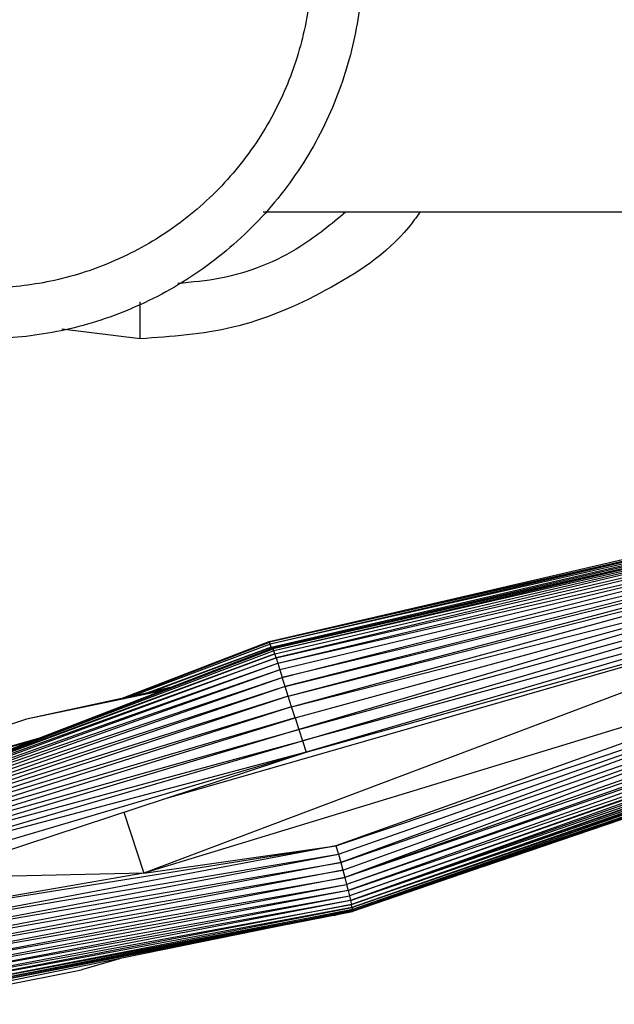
# Paper-space layout '_Izquierda' of a CAD drawing. Header units: millimetres. Extents: x -138 to 1808, y -70 to 65.
# Tile 11 of 21: x -29 to -5, y -41 to -2. Entities that reach past the tile are written whole.
import ezdxf

# ---------------------------------------------------------------- set-up
doc = ezdxf.new("R2010")
doc.units = ezdxf.units.MM

psp = doc.layouts.new('_Izquierda')

# ---------------------------------------------------------------- linework, layer by layer
at = {"color": 7, "linetype": 'Continuous', "lineweight": 25}
for p, q in [((1.281, -10), (-18.934, -10)), ((-23.796, -15), (-26.898, -14.616)), ((-18.693, -26.954), (5.532, -21.462)), ((5.532, -21.462), (-18.678, -26.99)), ((5.532, -21.462), (-18.651, -27.065)), ((5.586, -21.566), (-18.651, -27.065)), ((-18.611, -27.183), (5.586, -21.566)), ((-18.555, -27.213), (5.67, -21.721)), ((5.67, -21.721), (-18.54, -27.249)), ((5.67, -21.721), (-18.513, -27.324)), ((5.724, -21.825), (-18.513, -27.324)), ((-18.473, -27.442), (5.724, -21.825)), ((5.724, -21.825), (-18.42, -27.605)), ((-18.42, -27.605), (5.802, -22.01)), ((-18.353, -27.817), (5.802, -22.01)), ((-18.353, -27.817), (5.904, -22.278)), ((5.904, -22.278), (-18.271, -28.077)), ((-18.175, -28.383), (5.904, -22.278)), ((6.02, -22.608), (-18.175, -28.383)), ((6.02, -22.608), (-18.065, -28.734)), ((-18.065, -28.734), (6.078, -22.779)), ((-17.942, -29.122), (6.078, -22.779)), ((-18.693, -26.954), (-1.472, -22.966)), ((-18.555, -27.213), (-1.335, -23.225)), ((-17.942, -29.122), (6.15, -22.995)), ((-17.808, -29.54), (6.15, -22.995)), ((-17.808, -29.54), (6.289, -23.427)), ((-17.666, -29.981), (6.289, -23.427)), ((6.289, -23.427), (-17.519, -30.433)), ((-17.519, -30.433), (6.43, -23.884)), ((-17.37, -30.886), (6.43, -23.884)), ((6.571, -24.355), (-17.37, -30.886)), ((6.571, -24.355), (-17.225, -31.332)), ((6.666, -24.682), (-23.654, -36.108)), ((-22.887, -33.191), (6.666, -24.682)), ((-17.225, -31.332), (6.666, -24.682)), ((7.202, -26.714), (-23.654, -36.108)), ((7.202, -26.714), (-16.054, -35.026)), ((-31.956, -32.382), (-18.555, -27.213)), ((-24.58, -29.225), (-18.693, -26.954)), ((-24.438, -29.194), (-18.678, -26.99)), ((-18.651, -27.065), (-24.112, -29.123)), ((-18.611, -27.183), (-23.527, -28.996)), ((-23.432, -28.975), (-18.611, -27.183)), ((-18.693, -26.954), (-18.678, -26.99)), ((-18.651, -27.065), (-18.678, -26.99)), ((-18.611, -27.183), (-18.651, -27.065)), ((-18.596, -27.229), (-18.611, -27.183)), ((-18.555, -27.213), (-18.54, -27.249)), ((-16.054, -35.026), (7.316, -27.191)), ((-15.957, -35.361), (7.316, -27.191)), ((7.316, -27.191), (-15.865, -35.685)), ((-18.42, -27.605), (-34.982, -33.688)), ((-34.977, -33.578), (-18.473, -27.442)), ((-34.977, -33.578), (-18.42, -27.605)), ((-18.513, -27.324), (-34.975, -33.528)), ((-18.473, -27.442), (-34.975, -33.528)), ((-33.382, -32.928), (-18.54, -27.249)), ((-18.513, -27.324), (-18.54, -27.249)), ((-18.473, -27.442), (-18.513, -27.324)), ((-18.42, -27.605), (-18.473, -27.442)), ((-18.42, -27.605), (-18.353, -27.817)), ((-34.988, -33.841), (-18.353, -27.817)), ((-34.982, -33.688), (-18.353, -27.817)), ((-18.353, -27.817), (-18.271, -28.077)), ((-15.865, -35.685), (7.423, -27.654)), ((-15.78, -35.994), (7.423, -27.654)), ((7.423, -27.654), (-15.703, -36.285)), ((-18.271, -28.077), (-34.988, -33.841)), ((-18.271, -28.077), (-34.986, -34.028)), ((-34.986, -34.028), (-18.175, -28.383)), ((-34.974, -34.242), (-18.175, -28.383)), ((-18.271, -28.077), (-18.175, -28.383)), ((-18.065, -28.734), (-18.175, -28.383)), ((7.525, -28.111), (-15.703, -36.285)), ((7.582, -28.375), (-15.703, -36.285)), ((7.582, -28.375), (-15.633, -36.554)), ((-18.065, -28.734), (-34.974, -34.242)), ((-18.065, -28.734), (-34.951, -34.479)), ((-22.622, -28.782), (-23.376, -28.963)), ((-17.942, -29.122), (-18.065, -28.734)), ((7.618, -28.542), (-15.633, -36.554)), ((7.618, -28.542), (-15.572, -36.796)), ((-17.942, -29.122), (-34.951, -34.479)), ((-17.942, -29.122), (-34.917, -34.734)), ((-22.979, -28.919), (-28.291, -30.031)), ((-23.376, -28.963), (-28.291, -30.031)), ((-22.773, -28.84), (-23.376, -28.963)), ((-17.808, -29.54), (-17.942, -29.122)), ((-15.572, -36.796), (7.682, -28.852)), ((7.682, -28.852), (-15.52, -37.01)), ((7.693, -28.909), (-15.52, -37.01)), ((7.693, -28.909), (-15.477, -37.194)), ((7.722, -29.058), (-15.477, -37.194)), ((-17.808, -29.54), (-34.917, -34.734)), ((-17.808, -29.54), (-34.876, -35.006)), ((-17.666, -29.981), (-17.808, -29.54)), ((-15.477, -37.194), (7.751, -29.214)), ((7.751, -29.214), (-15.444, -37.345)), ((-15.444, -37.345), (7.755, -29.236)), ((7.781, -29.386), (-15.444, -37.345)), ((7.781, -29.386), (-15.419, -37.464)), ((-15.419, -37.464), (7.791, -29.448)), ((7.791, -29.448), (-15.403, -37.549)), ((7.811, -29.596), (-15.403, -37.549)), ((7.812, -29.605), (-15.397, -37.626)), ((7.815, -29.657), (-15.397, -37.626)), ((7.811, -29.596), (-15.396, -37.603)), ((-15.396, -37.603), (7.812, -29.605)), ((-10.233, -35.853), (7.813, -29.686)), ((-28.291, -30.031), (-53.678, -38.229)), ((-17.666, -29.981), (-34.876, -35.006)), ((-34.846, -35.296), (-17.666, -29.981)), ((-17.666, -29.981), (-17.519, -30.433)), ((-17.519, -30.433), (-34.882, -35.624)), ((-34.846, -35.296), (-17.519, -30.433)), ((-17.519, -30.433), (-17.37, -30.886)), ((-27.831, -30.791), (-52.537, -37.919)), ((-28.06, -30.879), (-52.537, -37.919)), ((-35.296, -36.114), (-17.37, -30.886)), ((-34.882, -35.624), (-17.37, -30.886)), ((-17.37, -30.886), (-17.225, -31.332)), ((-38.093, -37.497), (-17.225, -31.332)), ((-17.225, -31.332), (-35.296, -36.114)), ((-32.413, -36.318), (-17.225, -31.332)), ((-24.443, -33.702), (-23.654, -36.108)), ((-33.486, -38.702), (-15.957, -35.361)), ((-33.271, -37.784), (-16.054, -35.026)), ((-16.054, -35.026), (-33.185, -38.261)), ((-33.185, -38.261), (-15.957, -35.361)), ((-23.654, -36.108), (-16.054, -35.026)), ((-16.054, -35.026), (-15.957, -35.361)), ((-15.957, -35.361), (-15.865, -35.685)), ((-33.486, -38.702), (-15.865, -35.685)), ((-15.865, -35.685), (-33.461, -39.053)), ((-15.865, -35.685), (-15.78, -35.994)), ((-33.461, -39.053), (-15.78, -35.994)), ((-15.78, -35.994), (-33.379, -39.361)), ((-23.654, -36.108), (-33.271, -37.784)), ((-23.654, -36.108), (-32.413, -36.318)), ((-15.78, -35.994), (-15.703, -36.285)), ((-33.379, -39.361), (-15.703, -36.285)), ((-15.703, -36.285), (-33.283, -39.644)), ((-33.283, -39.644), (-15.633, -36.554)), ((-33.181, -39.903), (-15.633, -36.554)), ((-15.703, -36.285), (-15.633, -36.554)), ((-15.633, -36.554), (-15.572, -36.796)), ((-15.572, -36.796), (-33.181, -39.903)), ((-15.572, -36.796), (-33.076, -40.14)), ((-15.572, -36.796), (-15.52, -37.01)), ((-33.076, -40.14), (-15.52, -37.01)), ((-32.968, -40.352), (-15.52, -37.01)), ((-15.477, -37.194), (-32.968, -40.352)), ((-15.477, -37.194), (-32.857, -40.537)), ((-15.52, -37.01), (-15.477, -37.194)), ((-15.477, -37.194), (-15.444, -37.345)), ((-32.857, -40.537), (-15.444, -37.345)), ((-15.444, -37.345), (-32.741, -40.69)), ((-15.419, -37.464), (-32.741, -40.69)), ((-32.614, -40.809), (-15.419, -37.464)), ((-32.614, -40.809), (-15.403, -37.549)), ((-15.403, -37.549), (-32.467, -40.888)), ((-15.396, -37.603), (-32.467, -40.888)), ((-15.396, -37.603), (-32.291, -40.919)), ((-32.291, -40.919), (-15.397, -37.626)), ((-15.397, -37.626), (-32.205, -40.913)), ((-15.419, -37.464), (-15.444, -37.345)), ((-15.419, -37.464), (-15.403, -37.549)), ((-15.403, -37.549), (-15.396, -37.603)), ((-15.396, -37.603), (-15.397, -37.626)), ((-16.301, -37.803), (-33.469, -41.293)), ((-16.119, -37.79), (-16.666, -37.877)), ((-16.119, -37.79), (-15.955, -37.735)), ((-15.958, -37.736), (-16.119, -37.79)), ((-24.615, -39.493), (-26.115, -39.937)), ((-30.689, -40.831), (-26.115, -39.937))]:
    psp.add_line(p, q, dxfattribs=at)
for points, knots in [([(-30, 15), (-29.116, 15), (-28.199, 14.921), (-26.342, 14.578), (-25.402, 14.312), (-23.555, 13.581), (-22.649, 13.116), (-20.934, 11.994), (-20.126, 11.339), (-18.661, 9.874), (-18.006, 9.066), (-16.884, 7.351), (-16.419, 6.445), (-15.688, 4.598), (-15.422, 3.658), (-15.079, 1.801), (-15, 0.884), (-15, -0.884), (-15.079, -1.801), (-15.422, -3.658), (-15.688, -4.598), (-16.419, -6.445), (-16.884, -7.351), (-18.006, -9.066), (-18.661, -9.874), (-20.126, -11.339), (-20.934, -11.994), (-22.649, -13.116), (-23.555, -13.581), (-25.402, -14.312), (-26.342, -14.578), (-28.199, -14.921), (-29.116, -15), (-30, -15)], [0, 0, 0, 0, 0.0625, 0.0625, 0.125, 0.125, 0.1875, 0.1875, 0.25, 0.25, 0.3125, 0.3125, 0.375, 0.375, 0.4375, 0.4375, 0.5, 0.5, 0.5625, 0.5625, 0.625, 0.625, 0.6875, 0.6875, 0.75, 0.75, 0.8125, 0.8125, 0.875, 0.875, 0.9375, 0.9375, 1, 1, 1, 1]), ([(-30, 13), (-29.234, 13), (-28.439, 12.932), (-26.83, 12.634), (-26.015, 12.404), (-24.415, 11.77), (-23.629, 11.367), (-22.143, 10.395), (-21.442, 9.827), (-20.173, 8.558), (-19.605, 7.857), (-18.633, 6.371), (-18.23, 5.585), (-17.596, 3.985), (-17.366, 3.17), (-17.068, 1.561), (-17, 0.766), (-17, -0.766), (-17.068, -1.561), (-17.366, -3.17), (-17.596, -3.985), (-18.23, -5.585), (-18.633, -6.371), (-19.605, -7.857), (-20.173, -8.558), (-21.442, -9.827), (-22.143, -10.395), (-23.629, -11.367), (-24.415, -11.77), (-26.015, -12.404), (-26.83, -12.634), (-28.439, -12.932), (-29.234, -13), (-30, -13)], [0, 0, 0, 0, 0.0625, 0.0625, 0.125, 0.125, 0.1875, 0.1875, 0.25, 0.25, 0.3125, 0.3125, 0.375, 0.375, 0.4375, 0.4375, 0.5, 0.5, 0.5625, 0.5625, 0.625, 0.625, 0.6875, 0.6875, 0.75, 0.75, 0.8125, 0.8125, 0.875, 0.875, 0.9375, 0.9375, 1, 1, 1, 1]), ([(-12.73, -10), (-12.879, -10.205), (-13.835, -11.519), (-16.375, -13.168), (-19.998, -14.737), (-22.56, -14.914), (-23.796, -15)], [0, 0, 0, 0, 0.060836, 0.38888, 0.705089, 1, 1, 1, 1]), ([(-15.67, -10), (-16.241, -10.471), (-17.696, -11.67), (-20.042, -12.61), (-21.746, -12.765), (-22.311, -12.816)], [0, 0, 0, 0, 0.30197, 0.768557, 1, 1, 1, 1]), ([(-23.796, -15), (-23.796, -14.965), (-23.796, -14.892), (-23.796, -14.347), (-23.796, -13.845), (-23.796, -13.572), (-23.796, -13.534)], [0, 0, 0, 0, 0.327017, 0.68054, 0.955582, 1, 1, 1, 1])]:
    psp.add_open_spline(points, degree=3, knots=knots, dxfattribs=at)

doc.saveas('drawing.dxf')
